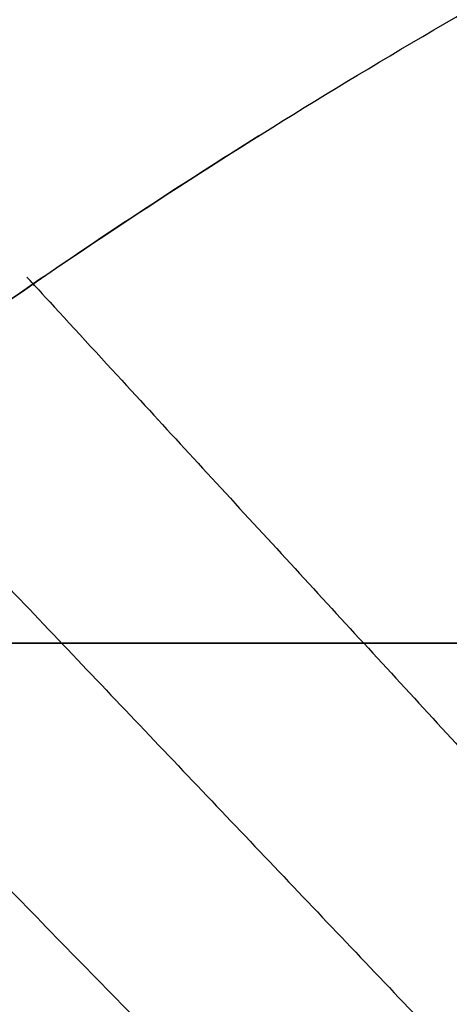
# Model space of a CAD drawing. Header units: millimetres. Extents: x 0 to 284, y -110 to 65.
# Tile 165 of 256: x 233.75 to 235.54, y -52.42 to -48.32. Entities that reach past the tile are written whole.
import ezdxf

# ---------------------------------------------------------------- set-up
doc = ezdxf.new("R2010")
doc.units = ezdxf.units.MM
doc.layers.add('Layer 01', color=18, linetype='Continuous', true_color=0x000000)

# ---------------------------------------------------------------- blocks, each defined once
blk = doc.blocks.new('Block 01')
at = {"layer": 'Layer 01'}
for points, degree, knots in [([(234.196419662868, -56.63159984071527, 4.753510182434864), (233.7084370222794, -56.59473012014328, 5.294560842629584), (233.2563530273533, -56.54769024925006, 5.856754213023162), (232.631644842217, -56.45893710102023, 6.731528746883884), (232.4346690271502, -56.42670400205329, 7.024809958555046), (232.0572343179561, -56.35565343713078, 7.623022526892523), (231.8777760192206, -56.31697810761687, 7.92655279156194), (231.5373775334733, -56.23288260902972, 8.542308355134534), (231.375157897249, -56.18708985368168, 8.857051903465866), (231.0719226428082, -56.08891808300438, 9.490619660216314), (230.9300328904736, -56.03632309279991, 9.811025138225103), (230.7317900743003, -55.9518683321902, 10.29693105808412), (230.6690580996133, -55.92320204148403, 10.45746691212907), (230.5477011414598, -55.86369673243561, 10.78200175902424), (230.373121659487, -55.77173154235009, 11.27082324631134), (230.2209100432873, -55.67146632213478, 11.76560185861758), (230.0836103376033, -55.56542870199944, 12.26420824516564), (230.0414548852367, -55.53005903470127, 12.42673133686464), (229.9609775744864, -55.45662718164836, 12.75670333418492), (229.8477063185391, -55.34374918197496, 13.25289694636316), (229.7567691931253, -55.22255529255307, 13.7526967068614), (229.6046737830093, -54.96874759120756, 14.75682210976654), (229.5436302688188, -54.78572039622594, 15.42690211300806), (229.5197613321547, -54.56267385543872, 16.18460043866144), (229.5178097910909, -54.53863508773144, 16.26553248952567), (229.5150030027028, -54.48919722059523, 16.43055772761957), (229.5125896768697, -54.4144241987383, 16.67799897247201), (229.5195365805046, -54.23563884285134, 17.25466254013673), (229.5470533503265, -54.07499264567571, 17.74766756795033), (229.6308365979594, -53.74382355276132, 18.73176114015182), (229.7250250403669, -53.50987364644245, 19.38526863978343), (229.8741116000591, -53.23186068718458, 20.11694677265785), (229.8906842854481, -53.20184757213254, 20.19536490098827), (229.9255409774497, -53.14041414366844, 20.35476572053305), (229.9795448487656, -53.04773481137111, 20.59355130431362), (230.1175857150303, -52.82779543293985, 21.14849211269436), (230.2565324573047, -52.63301188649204, 21.62028581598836), (230.3837802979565, -52.4672769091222, 22.01123831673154), (230.4089851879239, -52.43501014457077, 22.08685474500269), (230.4612574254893, -52.36917703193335, 22.24016438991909), (230.5412835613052, -52.27000955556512, 22.46963122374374), (230.7393356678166, -52.03572654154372, 23.00156316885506), (230.9285079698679, -51.83006536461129, 23.45149677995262), (231.1306225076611, -51.62131949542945, 23.89739682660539), (231.1983933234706, -51.55299221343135, 24.04162171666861), (231.3395360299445, -51.41392154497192, 24.33185109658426), (231.5572504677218, -51.20417131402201, 24.76456713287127), (231.7929660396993, -50.99114306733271, 25.18940682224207), (232.2883986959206, -50.56112028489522, 26.02861504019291), (232.6494430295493, -50.27024346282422, 26.57196057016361), (233.8223942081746, -49.39115096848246, 28.15032432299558), (234.7170232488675, -48.80172508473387, 29.12377739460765), (235.7697003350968, -48.19705602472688, 30.0609625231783), (235.8335258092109, -48.16069706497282, 30.1170777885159), (235.96029907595, -48.08909691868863, 30.22711516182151), (236.15148458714, -47.98202798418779, 30.39096665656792), (236.3457469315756, -47.87598617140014, 30.55122124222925), (236.7383740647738, -47.66535820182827, 30.86697922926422), (237.0055954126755, -47.52688131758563, 31.0711497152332), (237.3123730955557, -47.37352562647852, 31.29384820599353), (237.3483238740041, -47.35563462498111, 31.31977828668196), (237.418581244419, -47.32083654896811, 31.37011028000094), (237.5241874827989, -47.2687723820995, 31.44526619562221), (237.7721433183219, -47.14823041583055, 31.61824155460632), (237.9873190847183, -47.0465575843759, 31.76243245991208), (238.4211935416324, -46.84550194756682, 32.0454374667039), (238.7151404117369, -46.71451940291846, 32.22693870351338), (239.0137844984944, -46.58682041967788, 32.40141497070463)], 3, [-34.11754157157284, -34.11754157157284, -34.11754157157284, -34.11754157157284, -31.9851952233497, -31.9851952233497, -30.91902204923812, -30.91902204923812, -29.85284887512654, -29.85284887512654, -28.78667570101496, -28.78667570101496, -27.72050252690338, -27.72050252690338, -27.18741593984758, -27.18741593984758, -26.65432935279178, -25.58815617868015, -25.58815617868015, -25.05506959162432, -25.05506959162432, -24.52198300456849, -23.45580983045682, -23.45580983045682, -21.32346348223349, -21.32346348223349, -21.05692018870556, -21.05692018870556, -20.79037689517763, -20.25729030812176, -19.19111713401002, -19.19111713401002, -17.05877078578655, -17.05877078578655, -16.79222749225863, -16.79222749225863, -16.5256841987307, -15.99259761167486, -14.92642443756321, -14.92642443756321, -14.65988114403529, -14.65988114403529, -14.39333785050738, -13.86025126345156, -12.79407808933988, -12.79407808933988, -12.26099150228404, -12.26099150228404, -11.7279049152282, -10.66173174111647, -10.66173174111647, -8.529385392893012, -8.529385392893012, -4.264692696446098, -4.264692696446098, -3.998149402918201, -3.998149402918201, -3.731606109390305, -3.198519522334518, -3.198519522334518, -2.132346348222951, -2.132346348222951, -1.999074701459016, -1.999074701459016, -1.865803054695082, -1.599259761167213, -1.066173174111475, -1.066173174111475, 0, 0, 0, 0]), ([(234.749421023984, -48.80779232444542, 29.09356440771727), (234.4236410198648, -49.0121306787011, 28.76186245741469), (234.1107939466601, -49.21782753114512, 28.41961957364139), (233.6583099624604, -49.52919777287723, 27.8873487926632), (233.5090302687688, -49.6344401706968, 27.70498536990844), (233.3631236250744, -49.73982063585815, 27.51977497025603)], 3, [14.88308866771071, 14.88308866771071, 14.88308866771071, 14.88308866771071, 16.41110924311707, 16.41110924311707, 17.18802434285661, 17.18802434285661, 17.18802434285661, 17.18802434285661]), ([(233.8108095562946, -49.4242266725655, 28.06676140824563), (233.8108182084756, -49.42423608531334, 28.06676025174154), (233.8108268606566, -49.42424549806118, 28.06675909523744), (236.256513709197, -52.08491956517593, 27.73985344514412), (238.7022005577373, -54.74559363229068, 27.4129477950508), (238.7022005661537, -54.74559364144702, 27.4129477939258), (238.7022005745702, -54.74559365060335, 27.4129477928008)], 2, [0.1107127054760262, 0.1107127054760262, 0.1107127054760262, 0.1107441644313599, 0.1107441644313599, 9.003155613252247, 9.003155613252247, 9.003155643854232, 9.003155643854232, 9.003155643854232]), ([(232.3313877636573, -50.53283420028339, 26.07426382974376), (232.3313907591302, -50.53283726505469, 26.07426370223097), (232.331393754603, -50.53284032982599, 26.07426357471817), (234.9878669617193, -53.25076946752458, 25.96118148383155), (237.6443401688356, -55.96869860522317, 25.84809939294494)], 2, [0.1107341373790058, 0.1107341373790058, 0.1107341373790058, 0.1107441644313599, 0.1107441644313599, 9.003028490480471, 9.003028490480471, 9.003028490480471]), ([(231.7014839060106, -51.07529454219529, 25.01998250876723), (231.7014862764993, -51.07529691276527, 25.01998250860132), (231.7014886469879, -51.07529928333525, 25.01998250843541), (234.447455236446, -53.8213600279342, 25.01979031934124), (237.1934218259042, -56.56742077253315, 25.01959813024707)], 2, [0.110736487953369, 0.110736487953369, 0.110736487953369, 0.1107441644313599, 0.1107441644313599, 9.003151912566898, 9.003151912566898, 9.003151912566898]), ([(231.1461480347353, -51.60611988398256, 23.92898874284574), (231.1461495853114, -51.606121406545, 23.92898880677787), (231.1461511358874, -51.60612292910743, 23.92898887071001), (233.9707612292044, -54.37970192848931, 24.04545098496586), (236.7953713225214, -57.15328092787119, 24.1619130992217)], 2, [0.1107392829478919, 0.1107392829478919, 0.1107392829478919, 0.1107441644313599, 0.1107441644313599, 9.003108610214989, 9.003108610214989, 9.003108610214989])]:
    blk.add_open_spline(points, degree=degree, knots=knots, dxfattribs=at)
for points in [[(233.0362407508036, -49.98035135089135, 27.09244625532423), (235.5924188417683, -52.66974554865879, 26.87017655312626), (238.1485969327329, -55.35913974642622, 26.64790685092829)], [(230.5, -50.9194588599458, -42.48918400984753), (233.5043631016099, -50.9194588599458, -42.43674265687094), (236.5087262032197, -50.9194588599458, -42.38430130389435)], [(245.2139619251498, -50.91945886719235, 42.25398282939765), (237.8569809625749, -50.91945886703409, 42.38239940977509), (230.5, -50.91945886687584, 42.51081599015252)]]:
    blk.add_open_spline(points, degree=2, dxfattribs=at)

msp = doc.modelspace()

# ---------------------------------------------------------------- block references
at = {"layer": 'Layer 01'}
msp.add_blockref('Block 01', (0, 0), dxfattribs=at)

doc.saveas('drawing.dxf')
